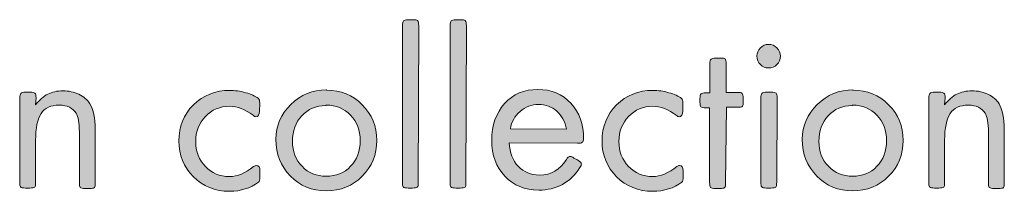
# Model space of a CAD drawing. Header units: inches. Extents: x -2076 to 2647, y -1805 to 2585.
# Tile 13 of 24: x 135 to 587, y 2506 to 2585. Entities that reach past the tile are written whole.
import ezdxf

# ---------------------------------------------------------------- set-up
doc = ezdxf.new("R2010")
doc.units = ezdxf.units.IN
doc.header["$MEASUREMENT"] = 0

# ---------------------------------------------------------------- blocks, each defined once
blk = doc.blocks.new('block 420')
at = {"true_color": 0xffffff}
h = blk.add_hatch(color=7, dxfattribs=at)
h.dxf.hatch_style = 2
edge = h.paths.add_edge_path()
edge.add_spline(control_points=[(317.68, 2510.33), (317.68, 2509.16), (317.57, 2508.42), (317.26, 2508.1), (316.94, 2507.79), (316.2, 2507.68), (315.03, 2507.68), (315.03, 2507.68), (313.02, 2507.68), (313.02, 2507.68), (311.86, 2507.68), (311.12, 2507.89), (310.8, 2508.21), (310.48, 2508.53), (310.38, 2509.27), (310.38, 2510.43), (310.38, 2510.43), (310.38, 2582.08), (310.38, 2582.08), (310.38, 2583.25), (310.59, 2583.99), (310.91, 2584.3), (311.22, 2584.62), (311.96, 2584.83), (313.13, 2584.83), (313.13, 2584.83), (315.14, 2584.83), (315.14, 2584.83), (316.3, 2584.83), (317.04, 2584.73), (317.36, 2584.41), (317.68, 2584.09), (317.89, 2583.35), (317.89, 2582.19), (317.89, 2582.19), (317.68, 2510.33), (317.68, 2510.33)], knot_values=[0, 0, 0, 0, 1, 1, 1, 2, 2, 2, 3, 3, 3, 4, 4, 4, 5, 5, 5, 6, 6, 6, 7, 7, 7, 8, 8, 8, 9, 9, 9, 10, 10, 10, 11, 11, 11, 12, 12, 12, 12], degree=3, periodic=1)
h = blk.add_hatch(color=7, dxfattribs=at)
h.dxf.hatch_style = 2
edge = h.paths.add_edge_path()
edge.add_spline(control_points=[(339.59, 2510.33), (339.59, 2509.16), (339.48, 2508.42), (339.16, 2508.1), (338.84, 2507.79), (338.1, 2507.68), (336.94, 2507.68), (336.94, 2507.68), (334.93, 2507.68), (334.93, 2507.68), (333.76, 2507.68), (333.02, 2507.89), (332.71, 2508.21), (332.39, 2508.53), (332.28, 2509.27), (332.28, 2510.43), (332.28, 2510.43), (332.28, 2582.08), (332.28, 2582.08), (332.28, 2583.25), (332.49, 2583.99), (332.81, 2584.3), (333.13, 2584.62), (333.87, 2584.83), (335.03, 2584.83), (335.03, 2584.83), (337.05, 2584.83), (337.05, 2584.83), (338.21, 2584.83), (338.95, 2584.73), (339.27, 2584.41), (339.59, 2584.09), (339.8, 2583.35), (339.8, 2582.19), (339.8, 2582.19), (339.59, 2510.33), (339.59, 2510.33)], knot_values=[0, 0, 0, 0, 1, 1, 1, 2, 2, 2, 3, 3, 3, 4, 4, 4, 5, 5, 5, 6, 6, 6, 7, 7, 7, 8, 8, 8, 9, 9, 9, 10, 10, 10, 11, 11, 11, 12, 12, 12, 12], degree=3, periodic=1)
h = blk.add_hatch(color=7, dxfattribs=at)
h.dxf.hatch_style = 2
edge = h.paths.add_edge_path()
edge.add_spline(control_points=[(482.46, 2571.92), (483.51, 2570.86), (484.04, 2569.59), (484.04, 2568.11), (484.04, 2566.63), (483.51, 2565.36), (482.46, 2564.3), (481.4, 2563.24), (480.13, 2562.71), (478.65, 2562.71), (477.16, 2562.71), (475.89, 2563.24), (474.84, 2564.3), (473.78, 2565.36), (473.25, 2566.63), (473.25, 2568.22), (473.25, 2569.59), (473.78, 2570.86), (474.84, 2571.92), (475.89, 2572.98), (477.16, 2573.51), (478.65, 2573.51), (480.13, 2573.51), (481.4, 2572.98), (482.46, 2571.92)], knot_values=[0, 0, 0, 0, 1, 1, 1, 2, 2, 2, 3, 3, 3, 4, 4, 4, 5, 5, 5, 6, 6, 6, 7, 7, 7, 8, 8, 8, 8], degree=3, periodic=1)
edge = h.paths.add_edge_path()
edge.add_spline(control_points=[(482.35, 2510.33), (482.35, 2509.16), (482.24, 2508.42), (481.93, 2508.1), (481.61, 2507.79), (480.87, 2507.68), (479.7, 2507.68), (479.7, 2507.68), (477.69, 2507.68), (477.69, 2507.68), (476.53, 2507.68), (475.79, 2507.89), (475.47, 2508.21), (475.15, 2508.53), (475.05, 2509.27), (475.05, 2510.43), (475.05, 2510.43), (475.05, 2548.85), (475.05, 2548.85), (475.05, 2550.01), (475.26, 2550.75), (475.58, 2551.07), (475.89, 2551.39), (476.63, 2551.6), (477.8, 2551.6), (477.8, 2551.6), (479.81, 2551.6), (479.81, 2551.6), (480.97, 2551.6), (481.71, 2551.5), (482.03, 2551.18), (482.35, 2550.86), (482.56, 2550.12), (482.56, 2548.96), (482.56, 2548.96), (482.35, 2510.33), (482.35, 2510.33)], knot_values=[0, 0, 0, 0, 1, 1, 1, 2, 2, 2, 3, 3, 3, 4, 4, 4, 5, 5, 5, 6, 6, 6, 7, 7, 7, 8, 8, 8, 9, 9, 9, 10, 10, 10, 11, 11, 11, 12, 12, 12, 12], degree=3, periodic=1)
h = blk.add_hatch(color=7, dxfattribs=at)
h.dxf.hatch_style = 2
edge = h.paths.add_edge_path()
edge.add_spline(control_points=[(458.86, 2510.11), (458.86, 2508.95), (458.75, 2508.21), (458.43, 2507.89), (458.12, 2507.57), (457.37, 2507.47), (456.21, 2507.47), (456.21, 2507.47), (454.2, 2507.47), (454.2, 2507.47), (453.04, 2507.47), (452.29, 2507.68), (451.98, 2508), (451.66, 2508.32), (451.55, 2509.06), (451.55, 2510.22), (451.55, 2510.22), (451.55, 2544.4), (451.55, 2544.4), (451.55, 2544.4), (449.75, 2544.4), (449.75, 2544.4), (448.59, 2544.4), (447.85, 2544.62), (447.53, 2544.93), (447.21, 2545.25), (447.11, 2545.99), (447.11, 2547.16), (447.11, 2547.16), (447.11, 2548.64), (447.11, 2548.64), (447.11, 2549.8), (447.32, 2550.54), (447.64, 2550.86), (447.96, 2551.18), (448.7, 2551.39), (449.86, 2551.39), (449.86, 2551.39), (451.66, 2551.39), (451.66, 2551.39), (451.66, 2551.39), (451.66, 2564.51), (451.66, 2564.51), (451.66, 2565.68), (451.87, 2566.42), (452.19, 2566.74), (452.51, 2567.05), (453.25, 2567.27), (454.41, 2567.27), (454.41, 2567.27), (456.42, 2567.27), (456.42, 2567.27), (457.59, 2567.27), (458.33, 2567.16), (458.64, 2566.84), (458.96, 2566.52), (459.17, 2565.78), (459.17, 2564.62), (459.17, 2564.62), (459.17, 2551.5), (459.17, 2551.5), (459.17, 2551.5), (464.25, 2551.5), (464.25, 2551.5), (465.42, 2551.5), (466.16, 2551.39), (466.48, 2551.07), (466.79, 2550.75), (467.01, 2550.01), (467.01, 2548.85), (467.01, 2548.85), (467.01, 2547.37), (467.01, 2547.37), (467.01, 2546.2), (466.9, 2545.46), (466.58, 2545.15), (466.26, 2544.83), (465.52, 2544.72), (464.36, 2544.72), (464.36, 2544.72), (459.28, 2544.72), (459.28, 2544.72), (459.28, 2544.72), (458.86, 2510.11), (458.86, 2510.11)], knot_values=[0, 0, 0, 0, 1, 1, 1, 2, 2, 2, 3, 3, 3, 4, 4, 4, 5, 5, 5, 6, 6, 6, 7, 7, 7, 8, 8, 8, 9, 9, 9, 10, 10, 10, 11, 11, 11, 12, 12, 12, 13, 13, 13, 14, 14, 14, 15, 15, 15, 16, 16, 16, 17, 17, 17, 18, 18, 18, 19, 19, 19, 20, 20, 20, 21, 21, 21, 22, 22, 22, 23, 23, 23, 24, 24, 24, 25, 25, 25, 26, 26, 26, 27, 27, 27, 28, 28, 28, 28], degree=3, periodic=1)
h = blk.add_hatch(color=7, dxfattribs=at)
h.dxf.hatch_style = 2
edge = h.paths.add_edge_path()
edge.add_spline(control_points=[(141.78, 2545.78), (143.69, 2548.11), (145.6, 2549.8), (147.5, 2550.75), (149.41, 2551.71), (151.73, 2552.24), (154.49, 2552.24), (157.13, 2552.24), (159.57, 2551.71), (161.79, 2550.65), (164.01, 2549.59), (165.7, 2548.11), (166.87, 2546.31), (168.46, 2543.66), (169.3, 2539.75), (169.3, 2534.56), (169.3, 2534.56), (169.3, 2510.11), (169.3, 2510.11), (169.3, 2508.95), (169.2, 2508.21), (168.88, 2507.89), (168.56, 2507.57), (167.82, 2507.47), (166.66, 2507.47), (166.66, 2507.47), (164.65, 2507.47), (164.65, 2507.47), (163.48, 2507.47), (162.74, 2507.68), (162.42, 2508), (162.11, 2508.32), (162, 2509.06), (162, 2510.22), (162, 2510.22), (162, 2533.4), (162, 2533.4), (162, 2537.53), (161.47, 2540.38), (160.52, 2541.97), (159.04, 2544.4), (156.39, 2545.67), (152.69, 2545.67), (148.88, 2545.67), (146.12, 2544.4), (144.43, 2541.86), (142.74, 2539.32), (141.89, 2535.2), (141.89, 2529.48), (141.89, 2529.48), (141.89, 2510.33), (141.89, 2510.33), (141.89, 2509.16), (141.78, 2508.42), (141.47, 2508.1), (141.15, 2507.79), (140.41, 2507.68), (139.24, 2507.68), (139.24, 2507.68), (137.23, 2507.68), (137.23, 2507.68), (136.07, 2507.68), (135.33, 2507.89), (135.01, 2508.21), (134.69, 2508.53), (134.59, 2509.27), (134.59, 2510.43), (134.59, 2510.43), (134.59, 2548.85), (134.59, 2548.85), (134.59, 2550.01), (134.8, 2550.75), (135.12, 2551.07), (135.43, 2551.39), (136.18, 2551.6), (137.34, 2551.6), (137.34, 2551.6), (139.35, 2551.6), (139.35, 2551.6), (140.52, 2551.6), (141.26, 2551.5), (141.57, 2551.18), (141.89, 2550.86), (142.1, 2550.12), (142.1, 2548.96), (142.1, 2548.96), (141.78, 2545.78), (141.78, 2545.78)], knot_values=[0, 0, 0, 0, 1, 1, 1, 2, 2, 2, 3, 3, 3, 4, 4, 4, 5, 5, 5, 6, 6, 6, 7, 7, 7, 8, 8, 8, 9, 9, 9, 10, 10, 10, 11, 11, 11, 12, 12, 12, 13, 13, 13, 14, 14, 14, 15, 15, 15, 16, 16, 16, 17, 17, 17, 18, 18, 18, 19, 19, 19, 20, 20, 20, 21, 21, 21, 22, 22, 22, 23, 23, 23, 24, 24, 24, 25, 25, 25, 26, 26, 26, 27, 27, 27, 28, 28, 28, 29, 29, 29, 29], degree=3, periodic=1)
h = blk.add_hatch(color=7, dxfattribs=at)
h.dxf.hatch_style = 2
edge = h.paths.add_edge_path()
edge.add_spline(control_points=[(244.76, 2542.92), (244.76, 2541.23), (244.23, 2540.38), (243.07, 2540.38), (242.75, 2540.38), (242.33, 2540.59), (241.8, 2541.02), (238.2, 2543.77), (234.6, 2545.15), (231, 2545.15), (226.56, 2545.15), (222.85, 2543.56), (219.89, 2540.49), (216.93, 2537.42), (215.44, 2533.61), (215.44, 2529.06), (215.44, 2524.4), (216.93, 2520.59), (219.89, 2517.52), (222.85, 2514.45), (226.56, 2512.97), (230.9, 2512.97), (234.6, 2512.97), (238.3, 2514.45), (242.01, 2517.52), (242.54, 2517.84), (242.96, 2518.05), (243.28, 2518.05), (244.44, 2518.05), (244.97, 2517.21), (244.97, 2515.62), (244.97, 2515.62), (244.97, 2512.65), (244.97, 2512.65), (244.97, 2511.49), (244.76, 2510.75), (244.34, 2510.43), (240.63, 2507.57), (236.19, 2506.2), (231, 2506.2), (224.33, 2506.2), (218.83, 2508.42), (214.39, 2512.87), (209.94, 2517.31), (207.72, 2522.81), (207.72, 2529.27), (207.72, 2535.83), (209.94, 2541.34), (214.39, 2545.78), (218.83, 2550.23), (224.44, 2552.45), (231.11, 2552.45), (233.44, 2552.45), (235.87, 2552.13), (238.41, 2551.39), (240.95, 2550.65), (242.86, 2549.8), (244.23, 2548.74), (244.65, 2548.43), (244.87, 2547.69), (244.87, 2546.52), (244.87, 2546.52), (244.76, 2542.92), (244.76, 2542.92)], knot_values=[0, 0, 0, 0, 1, 1, 1, 2, 2, 2, 3, 3, 3, 4, 4, 4, 5, 5, 5, 6, 6, 6, 7, 7, 7, 8, 8, 8, 9, 9, 9, 10, 10, 10, 11, 11, 11, 12, 12, 12, 13, 13, 13, 14, 14, 14, 15, 15, 15, 16, 16, 16, 17, 17, 17, 18, 18, 18, 19, 19, 19, 20, 20, 20, 21, 21, 21, 21], degree=3, periodic=1)
h = blk.add_hatch(color=7, dxfattribs=at)
h.dxf.hatch_style = 2
edge = h.paths.add_edge_path()
edge.add_spline(control_points=[(275.56, 2552.55), (282.01, 2552.55), (287.52, 2550.33), (291.96, 2545.89), (296.41, 2541.44), (298.63, 2535.94), (298.63, 2529.48), (298.63, 2523.03), (296.41, 2517.52), (291.96, 2513.08), (287.52, 2508.63), (282.01, 2506.41), (275.35, 2506.41), (268.89, 2506.41), (263.39, 2508.63), (258.94, 2513.18), (254.5, 2517.73), (252.28, 2523.34), (252.28, 2530.01), (252.28, 2536.26), (254.6, 2541.55), (259.15, 2545.99), (263.71, 2550.44), (269.21, 2552.66), (275.66, 2552.66), (275.66, 2552.66), (275.56, 2552.55), (275.56, 2552.55)], knot_values=[0, 0, 0, 0, 1, 1, 1, 2, 2, 2, 3, 3, 3, 4, 4, 4, 5, 5, 5, 6, 6, 6, 7, 7, 7, 8, 8, 8, 9, 9, 9, 9], degree=3, periodic=1)
edge = h.paths.add_edge_path()
edge.add_spline(control_points=[(275.24, 2545.46), (270.69, 2545.46), (266.99, 2543.88), (264.13, 2540.81), (261.27, 2537.74), (259.89, 2533.82), (259.89, 2529.06), (259.89, 2524.51), (261.38, 2520.7), (264.34, 2517.63), (267.3, 2514.56), (271.01, 2513.08), (275.35, 2513.08), (279.9, 2513.08), (283.6, 2514.56), (286.57, 2517.63), (289.53, 2520.7), (291.01, 2524.61), (291.01, 2529.38), (291.01, 2534.14), (289.53, 2538.05), (286.57, 2541.12), (283.6, 2544.19), (279.9, 2545.67), (275.35, 2545.67), (275.35, 2545.67), (275.24, 2545.46), (275.24, 2545.46)], knot_values=[0, 0, 0, 0, 1, 1, 1, 2, 2, 2, 3, 3, 3, 4, 4, 4, 5, 5, 5, 6, 6, 6, 7, 7, 7, 8, 8, 8, 9, 9, 9, 9], degree=3, periodic=1)
h = blk.add_hatch(color=7, dxfattribs=at)
h.dxf.hatch_style = 2
edge = h.paths.add_edge_path()
edge.add_spline(control_points=[(359.48, 2528.42), (359.69, 2523.87), (361.07, 2520.27), (363.61, 2517.63), (366.15, 2514.98), (369.43, 2513.61), (373.34, 2513.61), (378.74, 2513.61), (382.87, 2516.04), (385.73, 2520.8), (386.26, 2521.76), (386.89, 2522.18), (387.63, 2522.18), (387.95, 2522.18), (388.48, 2521.97), (389.22, 2521.44), (389.22, 2521.44), (390.81, 2520.59), (390.81, 2520.59), (391.97, 2519.85), (392.61, 2519.22), (392.61, 2518.58), (392.61, 2518.26), (392.4, 2517.73), (391.97, 2517.1), (387.53, 2510.22), (381.18, 2506.73), (373.03, 2506.73), (366.68, 2506.73), (361.49, 2508.84), (357.47, 2513.08), (353.45, 2517.31), (351.44, 2522.81), (351.44, 2529.59), (351.44, 2536.47), (353.45, 2542.08), (357.36, 2546.42), (361.28, 2550.75), (366.36, 2552.87), (372.6, 2552.87), (378.85, 2552.87), (383.93, 2550.75), (387.84, 2546.52), (391.76, 2542.29), (393.67, 2536.89), (393.67, 2530.22), (393.67, 2529.48), (393.45, 2528.95), (393.03, 2528.64), (392.61, 2528.32), (391.87, 2528.21), (390.81, 2528.21), (390.81, 2528.21), (359.48, 2528.42), (359.48, 2528.42)], knot_values=[0, 0, 0, 0, 1, 1, 1, 2, 2, 2, 3, 3, 3, 4, 4, 4, 5, 5, 5, 6, 6, 6, 7, 7, 7, 8, 8, 8, 9, 9, 9, 10, 10, 10, 11, 11, 11, 12, 12, 12, 13, 13, 13, 14, 14, 14, 15, 15, 15, 16, 16, 16, 17, 17, 17, 18, 18, 18, 18], degree=3, periodic=1)
edge = h.paths.add_edge_path()
edge.add_spline(control_points=[(385.83, 2534.67), (385.09, 2538.16), (383.61, 2540.91), (381.28, 2542.92), (378.95, 2544.93), (376.2, 2545.99), (372.92, 2545.99), (369.75, 2545.99), (366.89, 2544.93), (364.45, 2542.82), (362.02, 2540.7), (360.54, 2538.05), (360.01, 2534.77), (360.01, 2534.77), (385.83, 2534.67), (385.83, 2534.67)], knot_values=[0, 0, 0, 0, 1, 1, 1, 2, 2, 2, 3, 3, 3, 4, 4, 4, 5, 5, 5, 5], degree=3, periodic=1)
h = blk.add_hatch(color=7, dxfattribs=at)
h.dxf.hatch_style = 2
edge = h.paths.add_edge_path()
edge.add_spline(control_points=[(439.17, 2542.92), (439.17, 2541.23), (438.64, 2540.38), (437.48, 2540.38), (437.16, 2540.38), (436.74, 2540.59), (436.21, 2541.02), (432.61, 2543.77), (429.01, 2545.15), (425.41, 2545.15), (420.97, 2545.15), (417.26, 2543.56), (414.3, 2540.49), (411.34, 2537.42), (409.86, 2533.61), (409.86, 2529.06), (409.86, 2524.4), (411.34, 2520.59), (414.3, 2517.52), (417.26, 2514.45), (420.97, 2512.97), (425.31, 2512.97), (429.01, 2512.97), (432.72, 2514.45), (436.42, 2517.52), (436.95, 2517.84), (437.37, 2518.05), (437.69, 2518.05), (438.85, 2518.05), (439.38, 2517.21), (439.38, 2515.62), (439.38, 2515.62), (439.38, 2512.65), (439.38, 2512.65), (439.38, 2511.49), (439.17, 2510.75), (438.75, 2510.43), (435.04, 2507.57), (430.6, 2506.2), (425.41, 2506.2), (418.75, 2506.2), (413.24, 2508.42), (408.8, 2512.87), (404.35, 2517.31), (402.13, 2522.81), (402.13, 2529.27), (402.13, 2535.83), (404.35, 2541.34), (408.8, 2545.78), (413.24, 2550.23), (418.85, 2552.45), (425.52, 2552.45), (427.85, 2552.45), (430.28, 2552.13), (432.82, 2551.39), (435.36, 2550.65), (437.27, 2549.8), (438.64, 2548.74), (439.07, 2548.43), (439.28, 2547.69), (439.28, 2546.52), (439.28, 2546.52), (439.17, 2542.92), (439.17, 2542.92)], knot_values=[0, 0, 0, 0, 1, 1, 1, 2, 2, 2, 3, 3, 3, 4, 4, 4, 5, 5, 5, 6, 6, 6, 7, 7, 7, 8, 8, 8, 9, 9, 9, 10, 10, 10, 11, 11, 11, 12, 12, 12, 13, 13, 13, 14, 14, 14, 15, 15, 15, 16, 16, 16, 17, 17, 17, 18, 18, 18, 19, 19, 19, 20, 20, 20, 21, 21, 21, 21], degree=3, periodic=1)
h = blk.add_hatch(color=7, dxfattribs=at)
h.dxf.hatch_style = 2
edge = h.paths.add_edge_path()
edge.add_spline(control_points=[(517.38, 2552.55), (523.84, 2552.55), (529.34, 2550.33), (533.78, 2545.89), (538.23, 2541.44), (540.45, 2535.94), (540.45, 2529.48), (540.45, 2523.03), (538.23, 2517.52), (533.78, 2513.08), (529.34, 2508.63), (523.84, 2506.41), (517.17, 2506.41), (510.71, 2506.41), (505.21, 2508.63), (500.76, 2513.18), (496.32, 2517.73), (494.1, 2523.34), (494.1, 2530.01), (494.1, 2536.26), (496.43, 2541.55), (500.98, 2545.99), (505.53, 2550.44), (511.03, 2552.66), (517.49, 2552.66), (517.49, 2552.66), (517.38, 2552.55), (517.38, 2552.55)], knot_values=[0, 0, 0, 0, 1, 1, 1, 2, 2, 2, 3, 3, 3, 4, 4, 4, 5, 5, 5, 6, 6, 6, 7, 7, 7, 8, 8, 8, 9, 9, 9, 9], degree=3, periodic=1)
edge = h.paths.add_edge_path()
edge.add_spline(control_points=[(517.06, 2545.46), (512.51, 2545.46), (508.81, 2543.88), (505.95, 2540.81), (503.09, 2537.74), (501.72, 2533.82), (501.72, 2529.06), (501.72, 2524.51), (503.2, 2520.7), (506.16, 2517.63), (509.13, 2514.56), (512.83, 2513.08), (517.17, 2513.08), (521.72, 2513.08), (525.42, 2514.56), (528.39, 2517.63), (531.35, 2520.7), (532.83, 2524.61), (532.83, 2529.38), (532.83, 2534.14), (531.35, 2538.05), (528.39, 2541.12), (525.42, 2544.19), (521.72, 2545.67), (517.17, 2545.67), (517.17, 2545.67), (517.06, 2545.46), (517.06, 2545.46)], knot_values=[0, 0, 0, 0, 1, 1, 1, 2, 2, 2, 3, 3, 3, 4, 4, 4, 5, 5, 5, 6, 6, 6, 7, 7, 7, 8, 8, 8, 9, 9, 9, 9], degree=3, periodic=1)
h = blk.add_hatch(color=7, dxfattribs=at)
h.dxf.hatch_style = 2
edge = h.paths.add_edge_path()
edge.add_spline(control_points=[(559.4, 2545.78), (561.3, 2548.11), (563.21, 2549.8), (565.11, 2550.75), (567.02, 2551.71), (569.34, 2552.24), (572.1, 2552.24), (574.74, 2552.24), (577.18, 2551.71), (579.4, 2550.65), (581.62, 2549.59), (583.31, 2548.11), (584.48, 2546.31), (586.07, 2543.66), (586.91, 2539.75), (586.91, 2534.56), (586.91, 2534.56), (586.91, 2510.11), (586.91, 2510.11), (586.91, 2508.95), (586.81, 2508.21), (586.49, 2507.89), (586.17, 2507.57), (585.43, 2507.47), (584.27, 2507.47), (584.27, 2507.47), (582.26, 2507.47), (582.26, 2507.47), (581.09, 2507.47), (580.35, 2507.68), (580.03, 2508), (579.72, 2508.32), (579.61, 2509.06), (579.61, 2510.22), (579.61, 2510.22), (579.61, 2533.4), (579.61, 2533.4), (579.61, 2537.53), (579.08, 2540.38), (578.13, 2541.97), (576.65, 2544.4), (574, 2545.67), (570.3, 2545.67), (566.49, 2545.67), (563.73, 2544.4), (562.04, 2541.86), (560.35, 2539.32), (559.5, 2535.2), (559.5, 2529.48), (559.5, 2529.48), (559.5, 2510.33), (559.5, 2510.33), (559.5, 2509.16), (559.4, 2508.42), (559.08, 2508.1), (558.76, 2507.79), (558.02, 2507.68), (556.86, 2507.68), (556.86, 2507.68), (554.84, 2507.68), (554.84, 2507.68), (553.68, 2507.68), (552.94, 2507.89), (552.62, 2508.21), (552.3, 2508.53), (552.2, 2509.27), (552.2, 2510.43), (552.2, 2510.43), (552.2, 2548.85), (552.2, 2548.85), (552.2, 2550.01), (552.41, 2550.75), (552.73, 2551.07), (553.05, 2551.39), (553.79, 2551.6), (554.95, 2551.6), (554.95, 2551.6), (556.96, 2551.6), (556.96, 2551.6), (558.13, 2551.6), (558.87, 2551.5), (559.18, 2551.18), (559.5, 2550.86), (559.71, 2550.12), (559.71, 2548.96), (559.71, 2548.96), (559.4, 2545.78), (559.4, 2545.78)], knot_values=[0, 0, 0, 0, 1, 1, 1, 2, 2, 2, 3, 3, 3, 4, 4, 4, 5, 5, 5, 6, 6, 6, 7, 7, 7, 8, 8, 8, 9, 9, 9, 10, 10, 10, 11, 11, 11, 12, 12, 12, 13, 13, 13, 14, 14, 14, 15, 15, 15, 16, 16, 16, 17, 17, 17, 18, 18, 18, 19, 19, 19, 20, 20, 20, 21, 21, 21, 22, 22, 22, 23, 23, 23, 24, 24, 24, 25, 25, 25, 26, 26, 26, 27, 27, 27, 28, 28, 28, 29, 29, 29, 29], degree=3, periodic=1)
at = {"lineweight": 0}
for points, knots in [([(317.68, 2510.33), (317.68, 2509.16), (317.57, 2508.42), (317.26, 2508.1), (316.94, 2507.79), (316.2, 2507.68), (315.03, 2507.68), (315.03, 2507.68), (313.02, 2507.68), (313.02, 2507.68), (311.86, 2507.68), (311.12, 2507.89), (310.8, 2508.21), (310.48, 2508.53), (310.38, 2509.27), (310.38, 2510.43), (310.38, 2510.43), (310.38, 2582.08), (310.38, 2582.08), (310.38, 2583.25), (310.59, 2583.99), (310.91, 2584.3), (311.22, 2584.62), (311.96, 2584.83), (313.13, 2584.83), (313.13, 2584.83), (315.14, 2584.83), (315.14, 2584.83), (316.3, 2584.83), (317.04, 2584.73), (317.36, 2584.41), (317.68, 2584.09), (317.89, 2583.35), (317.89, 2582.19), (317.89, 2582.19), (317.68, 2510.33), (317.68, 2510.33)], [0, 0, 0, 0, 1, 1, 1, 2, 2, 2, 3, 3, 3, 4, 4, 4, 5, 5, 5, 6, 6, 6, 7, 7, 7, 8, 8, 8, 9, 9, 9, 10, 10, 10, 11, 11, 11, 12, 12, 12, 12]), ([(339.59, 2510.33), (339.59, 2509.16), (339.48, 2508.42), (339.16, 2508.1), (338.84, 2507.79), (338.1, 2507.68), (336.94, 2507.68), (336.94, 2507.68), (334.93, 2507.68), (334.93, 2507.68), (333.76, 2507.68), (333.02, 2507.89), (332.71, 2508.21), (332.39, 2508.53), (332.28, 2509.27), (332.28, 2510.43), (332.28, 2510.43), (332.28, 2582.08), (332.28, 2582.08), (332.28, 2583.25), (332.49, 2583.99), (332.81, 2584.3), (333.13, 2584.62), (333.87, 2584.83), (335.03, 2584.83), (335.03, 2584.83), (337.05, 2584.83), (337.05, 2584.83), (338.21, 2584.83), (338.95, 2584.73), (339.27, 2584.41), (339.59, 2584.09), (339.8, 2583.35), (339.8, 2582.19), (339.8, 2582.19), (339.59, 2510.33), (339.59, 2510.33)], [0, 0, 0, 0, 1, 1, 1, 2, 2, 2, 3, 3, 3, 4, 4, 4, 5, 5, 5, 6, 6, 6, 7, 7, 7, 8, 8, 8, 9, 9, 9, 10, 10, 10, 11, 11, 11, 12, 12, 12, 12]), ([(482.46, 2571.92), (483.51, 2570.86), (484.04, 2569.59), (484.04, 2568.11), (484.04, 2566.63), (483.51, 2565.36), (482.46, 2564.3), (481.4, 2563.24), (480.13, 2562.71), (478.65, 2562.71), (477.16, 2562.71), (475.89, 2563.24), (474.84, 2564.3), (473.78, 2565.36), (473.25, 2566.63), (473.25, 2568.22), (473.25, 2569.59), (473.78, 2570.86), (474.84, 2571.92), (475.89, 2572.98), (477.16, 2573.51), (478.65, 2573.51), (480.13, 2573.51), (481.4, 2572.98), (482.46, 2571.92)], [0, 0, 0, 0, 1, 1, 1, 2, 2, 2, 3, 3, 3, 4, 4, 4, 5, 5, 5, 6, 6, 6, 7, 7, 7, 8, 8, 8, 8]), ([(458.86, 2510.11), (458.86, 2508.95), (458.75, 2508.21), (458.43, 2507.89), (458.12, 2507.57), (457.37, 2507.47), (456.21, 2507.47), (456.21, 2507.47), (454.2, 2507.47), (454.2, 2507.47), (453.04, 2507.47), (452.29, 2507.68), (451.98, 2508), (451.66, 2508.32), (451.55, 2509.06), (451.55, 2510.22), (451.55, 2510.22), (451.55, 2544.4), (451.55, 2544.4), (451.55, 2544.4), (449.75, 2544.4), (449.75, 2544.4), (448.59, 2544.4), (447.85, 2544.62), (447.53, 2544.93), (447.21, 2545.25), (447.11, 2545.99), (447.11, 2547.16), (447.11, 2547.16), (447.11, 2548.64), (447.11, 2548.64), (447.11, 2549.8), (447.32, 2550.54), (447.64, 2550.86), (447.96, 2551.18), (448.7, 2551.39), (449.86, 2551.39), (449.86, 2551.39), (451.66, 2551.39), (451.66, 2551.39), (451.66, 2551.39), (451.66, 2564.51), (451.66, 2564.51), (451.66, 2565.68), (451.87, 2566.42), (452.19, 2566.74), (452.51, 2567.05), (453.25, 2567.27), (454.41, 2567.27), (454.41, 2567.27), (456.42, 2567.27), (456.42, 2567.27), (457.59, 2567.27), (458.33, 2567.16), (458.64, 2566.84), (458.96, 2566.52), (459.17, 2565.78), (459.17, 2564.62), (459.17, 2564.62), (459.17, 2551.5), (459.17, 2551.5), (459.17, 2551.5), (464.25, 2551.5), (464.25, 2551.5), (465.42, 2551.5), (466.16, 2551.39), (466.48, 2551.07), (466.79, 2550.75), (467.01, 2550.01), (467.01, 2548.85), (467.01, 2548.85), (467.01, 2547.37), (467.01, 2547.37), (467.01, 2546.2), (466.9, 2545.46), (466.58, 2545.15), (466.26, 2544.83), (465.52, 2544.72), (464.36, 2544.72), (464.36, 2544.72), (459.28, 2544.72), (459.28, 2544.72), (459.28, 2544.72), (458.86, 2510.11), (458.86, 2510.11)], [0, 0, 0, 0, 1, 1, 1, 2, 2, 2, 3, 3, 3, 4, 4, 4, 5, 5, 5, 6, 6, 6, 7, 7, 7, 8, 8, 8, 9, 9, 9, 10, 10, 10, 11, 11, 11, 12, 12, 12, 13, 13, 13, 14, 14, 14, 15, 15, 15, 16, 16, 16, 17, 17, 17, 18, 18, 18, 19, 19, 19, 20, 20, 20, 21, 21, 21, 22, 22, 22, 23, 23, 23, 24, 24, 24, 25, 25, 25, 26, 26, 26, 27, 27, 27, 28, 28, 28, 28]), ([(141.78, 2545.78), (143.69, 2548.11), (145.6, 2549.8), (147.5, 2550.75), (149.41, 2551.71), (151.73, 2552.24), (154.49, 2552.24), (157.13, 2552.24), (159.57, 2551.71), (161.79, 2550.65), (164.01, 2549.59), (165.7, 2548.11), (166.87, 2546.31), (168.46, 2543.66), (169.3, 2539.75), (169.3, 2534.56), (169.3, 2534.56), (169.3, 2510.11), (169.3, 2510.11), (169.3, 2508.95), (169.2, 2508.21), (168.88, 2507.89), (168.56, 2507.57), (167.82, 2507.47), (166.66, 2507.47), (166.66, 2507.47), (164.65, 2507.47), (164.65, 2507.47), (163.48, 2507.47), (162.74, 2507.68), (162.42, 2508), (162.11, 2508.32), (162, 2509.06), (162, 2510.22), (162, 2510.22), (162, 2533.4), (162, 2533.4), (162, 2537.53), (161.47, 2540.38), (160.52, 2541.97), (159.04, 2544.4), (156.39, 2545.67), (152.69, 2545.67), (148.88, 2545.67), (146.12, 2544.4), (144.43, 2541.86), (142.74, 2539.32), (141.89, 2535.2), (141.89, 2529.48), (141.89, 2529.48), (141.89, 2510.33), (141.89, 2510.33), (141.89, 2509.16), (141.78, 2508.42), (141.47, 2508.1), (141.15, 2507.79), (140.41, 2507.68), (139.24, 2507.68), (139.24, 2507.68), (137.23, 2507.68), (137.23, 2507.68), (136.07, 2507.68), (135.33, 2507.89), (135.01, 2508.21), (134.69, 2508.53), (134.59, 2509.27), (134.59, 2510.43), (134.59, 2510.43), (134.59, 2548.85), (134.59, 2548.85), (134.59, 2550.01), (134.8, 2550.75), (135.12, 2551.07), (135.43, 2551.39), (136.18, 2551.6), (137.34, 2551.6), (137.34, 2551.6), (139.35, 2551.6), (139.35, 2551.6), (140.52, 2551.6), (141.26, 2551.5), (141.57, 2551.18), (141.89, 2550.86), (142.1, 2550.12), (142.1, 2548.96), (142.1, 2548.96), (141.78, 2545.78), (141.78, 2545.78)], [0, 0, 0, 0, 1, 1, 1, 2, 2, 2, 3, 3, 3, 4, 4, 4, 5, 5, 5, 6, 6, 6, 7, 7, 7, 8, 8, 8, 9, 9, 9, 10, 10, 10, 11, 11, 11, 12, 12, 12, 13, 13, 13, 14, 14, 14, 15, 15, 15, 16, 16, 16, 17, 17, 17, 18, 18, 18, 19, 19, 19, 20, 20, 20, 21, 21, 21, 22, 22, 22, 23, 23, 23, 24, 24, 24, 25, 25, 25, 26, 26, 26, 27, 27, 27, 28, 28, 28, 29, 29, 29, 29]), ([(244.76, 2542.92), (244.76, 2541.23), (244.23, 2540.38), (243.07, 2540.38), (242.75, 2540.38), (242.33, 2540.59), (241.8, 2541.02), (238.2, 2543.77), (234.6, 2545.15), (231, 2545.15), (226.56, 2545.15), (222.85, 2543.56), (219.89, 2540.49), (216.93, 2537.42), (215.44, 2533.61), (215.44, 2529.06), (215.44, 2524.4), (216.93, 2520.59), (219.89, 2517.52), (222.85, 2514.45), (226.56, 2512.97), (230.9, 2512.97), (234.6, 2512.97), (238.3, 2514.45), (242.01, 2517.52), (242.54, 2517.84), (242.96, 2518.05), (243.28, 2518.05), (244.44, 2518.05), (244.97, 2517.21), (244.97, 2515.62), (244.97, 2515.62), (244.97, 2512.65), (244.97, 2512.65), (244.97, 2511.49), (244.76, 2510.75), (244.34, 2510.43), (240.63, 2507.57), (236.19, 2506.2), (231, 2506.2), (224.33, 2506.2), (218.83, 2508.42), (214.39, 2512.87), (209.94, 2517.31), (207.72, 2522.81), (207.72, 2529.27), (207.72, 2535.83), (209.94, 2541.34), (214.39, 2545.78), (218.83, 2550.23), (224.44, 2552.45), (231.11, 2552.45), (233.44, 2552.45), (235.87, 2552.13), (238.41, 2551.39), (240.95, 2550.65), (242.86, 2549.8), (244.23, 2548.74), (244.65, 2548.43), (244.87, 2547.69), (244.87, 2546.52), (244.87, 2546.52), (244.76, 2542.92), (244.76, 2542.92)], [0, 0, 0, 0, 1, 1, 1, 2, 2, 2, 3, 3, 3, 4, 4, 4, 5, 5, 5, 6, 6, 6, 7, 7, 7, 8, 8, 8, 9, 9, 9, 10, 10, 10, 11, 11, 11, 12, 12, 12, 13, 13, 13, 14, 14, 14, 15, 15, 15, 16, 16, 16, 17, 17, 17, 18, 18, 18, 19, 19, 19, 20, 20, 20, 21, 21, 21, 21]), ([(275.56, 2552.55), (282.01, 2552.55), (287.52, 2550.33), (291.96, 2545.89), (296.41, 2541.44), (298.63, 2535.94), (298.63, 2529.48), (298.63, 2523.03), (296.41, 2517.52), (291.96, 2513.08), (287.52, 2508.63), (282.01, 2506.41), (275.35, 2506.41), (268.89, 2506.41), (263.39, 2508.63), (258.94, 2513.18), (254.5, 2517.73), (252.28, 2523.34), (252.28, 2530.01), (252.28, 2536.26), (254.6, 2541.55), (259.15, 2545.99), (263.71, 2550.44), (269.21, 2552.66), (275.66, 2552.66), (275.66, 2552.66), (275.56, 2552.55), (275.56, 2552.55)], [0, 0, 0, 0, 1, 1, 1, 2, 2, 2, 3, 3, 3, 4, 4, 4, 5, 5, 5, 6, 6, 6, 7, 7, 7, 8, 8, 8, 9, 9, 9, 9]), ([(359.48, 2528.42), (359.69, 2523.87), (361.07, 2520.27), (363.61, 2517.63), (366.15, 2514.98), (369.43, 2513.61), (373.34, 2513.61), (378.74, 2513.61), (382.87, 2516.04), (385.73, 2520.8), (386.26, 2521.76), (386.89, 2522.18), (387.63, 2522.18), (387.95, 2522.18), (388.48, 2521.97), (389.22, 2521.44), (389.22, 2521.44), (390.81, 2520.59), (390.81, 2520.59), (391.97, 2519.85), (392.61, 2519.22), (392.61, 2518.58), (392.61, 2518.26), (392.4, 2517.73), (391.97, 2517.1), (387.53, 2510.22), (381.18, 2506.73), (373.03, 2506.73), (366.68, 2506.73), (361.49, 2508.84), (357.47, 2513.08), (353.45, 2517.31), (351.44, 2522.81), (351.44, 2529.59), (351.44, 2536.47), (353.45, 2542.08), (357.36, 2546.42), (361.28, 2550.75), (366.36, 2552.87), (372.6, 2552.87), (378.85, 2552.87), (383.93, 2550.75), (387.84, 2546.52), (391.76, 2542.29), (393.67, 2536.89), (393.67, 2530.22), (393.67, 2529.48), (393.45, 2528.95), (393.03, 2528.64), (392.61, 2528.32), (391.87, 2528.21), (390.81, 2528.21), (390.81, 2528.21), (359.48, 2528.42), (359.48, 2528.42)], [0, 0, 0, 0, 1, 1, 1, 2, 2, 2, 3, 3, 3, 4, 4, 4, 5, 5, 5, 6, 6, 6, 7, 7, 7, 8, 8, 8, 9, 9, 9, 10, 10, 10, 11, 11, 11, 12, 12, 12, 13, 13, 13, 14, 14, 14, 15, 15, 15, 16, 16, 16, 17, 17, 17, 18, 18, 18, 18]), ([(439.17, 2542.92), (439.17, 2541.23), (438.64, 2540.38), (437.48, 2540.38), (437.16, 2540.38), (436.74, 2540.59), (436.21, 2541.02), (432.61, 2543.77), (429.01, 2545.15), (425.41, 2545.15), (420.97, 2545.15), (417.26, 2543.56), (414.3, 2540.49), (411.34, 2537.42), (409.86, 2533.61), (409.86, 2529.06), (409.86, 2524.4), (411.34, 2520.59), (414.3, 2517.52), (417.26, 2514.45), (420.97, 2512.97), (425.31, 2512.97), (429.01, 2512.97), (432.72, 2514.45), (436.42, 2517.52), (436.95, 2517.84), (437.37, 2518.05), (437.69, 2518.05), (438.85, 2518.05), (439.38, 2517.21), (439.38, 2515.62), (439.38, 2515.62), (439.38, 2512.65), (439.38, 2512.65), (439.38, 2511.49), (439.17, 2510.75), (438.75, 2510.43), (435.04, 2507.57), (430.6, 2506.2), (425.41, 2506.2), (418.75, 2506.2), (413.24, 2508.42), (408.8, 2512.87), (404.35, 2517.31), (402.13, 2522.81), (402.13, 2529.27), (402.13, 2535.83), (404.35, 2541.34), (408.8, 2545.78), (413.24, 2550.23), (418.85, 2552.45), (425.52, 2552.45), (427.85, 2552.45), (430.28, 2552.13), (432.82, 2551.39), (435.36, 2550.65), (437.27, 2549.8), (438.64, 2548.74), (439.07, 2548.43), (439.28, 2547.69), (439.28, 2546.52), (439.28, 2546.52), (439.17, 2542.92), (439.17, 2542.92)], [0, 0, 0, 0, 1, 1, 1, 2, 2, 2, 3, 3, 3, 4, 4, 4, 5, 5, 5, 6, 6, 6, 7, 7, 7, 8, 8, 8, 9, 9, 9, 10, 10, 10, 11, 11, 11, 12, 12, 12, 13, 13, 13, 14, 14, 14, 15, 15, 15, 16, 16, 16, 17, 17, 17, 18, 18, 18, 19, 19, 19, 20, 20, 20, 21, 21, 21, 21]), ([(482.35, 2510.33), (482.35, 2509.16), (482.24, 2508.42), (481.93, 2508.1), (481.61, 2507.79), (480.87, 2507.68), (479.7, 2507.68), (479.7, 2507.68), (477.69, 2507.68), (477.69, 2507.68), (476.53, 2507.68), (475.79, 2507.89), (475.47, 2508.21), (475.15, 2508.53), (475.05, 2509.27), (475.05, 2510.43), (475.05, 2510.43), (475.05, 2548.85), (475.05, 2548.85), (475.05, 2550.01), (475.26, 2550.75), (475.58, 2551.07), (475.89, 2551.39), (476.63, 2551.6), (477.8, 2551.6), (477.8, 2551.6), (479.81, 2551.6), (479.81, 2551.6), (480.97, 2551.6), (481.71, 2551.5), (482.03, 2551.18), (482.35, 2550.86), (482.56, 2550.12), (482.56, 2548.96), (482.56, 2548.96), (482.35, 2510.33), (482.35, 2510.33)], [0, 0, 0, 0, 1, 1, 1, 2, 2, 2, 3, 3, 3, 4, 4, 4, 5, 5, 5, 6, 6, 6, 7, 7, 7, 8, 8, 8, 9, 9, 9, 10, 10, 10, 11, 11, 11, 12, 12, 12, 12]), ([(517.38, 2552.55), (523.84, 2552.55), (529.34, 2550.33), (533.78, 2545.89), (538.23, 2541.44), (540.45, 2535.94), (540.45, 2529.48), (540.45, 2523.03), (538.23, 2517.52), (533.78, 2513.08), (529.34, 2508.63), (523.84, 2506.41), (517.17, 2506.41), (510.71, 2506.41), (505.21, 2508.63), (500.76, 2513.18), (496.32, 2517.73), (494.1, 2523.34), (494.1, 2530.01), (494.1, 2536.26), (496.43, 2541.55), (500.98, 2545.99), (505.53, 2550.44), (511.03, 2552.66), (517.49, 2552.66), (517.49, 2552.66), (517.38, 2552.55), (517.38, 2552.55)], [0, 0, 0, 0, 1, 1, 1, 2, 2, 2, 3, 3, 3, 4, 4, 4, 5, 5, 5, 6, 6, 6, 7, 7, 7, 8, 8, 8, 9, 9, 9, 9]), ([(559.4, 2545.78), (561.3, 2548.11), (563.21, 2549.8), (565.11, 2550.75), (567.02, 2551.71), (569.34, 2552.24), (572.1, 2552.24), (574.74, 2552.24), (577.18, 2551.71), (579.4, 2550.65), (581.62, 2549.59), (583.31, 2548.11), (584.48, 2546.31), (586.07, 2543.66), (586.91, 2539.75), (586.91, 2534.56), (586.91, 2534.56), (586.91, 2510.11), (586.91, 2510.11), (586.91, 2508.95), (586.81, 2508.21), (586.49, 2507.89), (586.17, 2507.57), (585.43, 2507.47), (584.27, 2507.47), (584.27, 2507.47), (582.26, 2507.47), (582.26, 2507.47), (581.09, 2507.47), (580.35, 2507.68), (580.03, 2508), (579.72, 2508.32), (579.61, 2509.06), (579.61, 2510.22), (579.61, 2510.22), (579.61, 2533.4), (579.61, 2533.4), (579.61, 2537.53), (579.08, 2540.38), (578.13, 2541.97), (576.65, 2544.4), (574, 2545.67), (570.3, 2545.67), (566.49, 2545.67), (563.73, 2544.4), (562.04, 2541.86), (560.35, 2539.32), (559.5, 2535.2), (559.5, 2529.48), (559.5, 2529.48), (559.5, 2510.33), (559.5, 2510.33), (559.5, 2509.16), (559.4, 2508.42), (559.08, 2508.1), (558.76, 2507.79), (558.02, 2507.68), (556.86, 2507.68), (556.86, 2507.68), (554.84, 2507.68), (554.84, 2507.68), (553.68, 2507.68), (552.94, 2507.89), (552.62, 2508.21), (552.3, 2508.53), (552.2, 2509.27), (552.2, 2510.43), (552.2, 2510.43), (552.2, 2548.85), (552.2, 2548.85), (552.2, 2550.01), (552.41, 2550.75), (552.73, 2551.07), (553.05, 2551.39), (553.79, 2551.6), (554.95, 2551.6), (554.95, 2551.6), (556.96, 2551.6), (556.96, 2551.6), (558.13, 2551.6), (558.87, 2551.5), (559.18, 2551.18), (559.5, 2550.86), (559.71, 2550.12), (559.71, 2548.96), (559.71, 2548.96), (559.4, 2545.78), (559.4, 2545.78)], [0, 0, 0, 0, 1, 1, 1, 2, 2, 2, 3, 3, 3, 4, 4, 4, 5, 5, 5, 6, 6, 6, 7, 7, 7, 8, 8, 8, 9, 9, 9, 10, 10, 10, 11, 11, 11, 12, 12, 12, 13, 13, 13, 14, 14, 14, 15, 15, 15, 16, 16, 16, 17, 17, 17, 18, 18, 18, 19, 19, 19, 20, 20, 20, 21, 21, 21, 22, 22, 22, 23, 23, 23, 24, 24, 24, 25, 25, 25, 26, 26, 26, 27, 27, 27, 28, 28, 28, 29, 29, 29, 29]), ([(275.24, 2545.46), (270.69, 2545.46), (266.99, 2543.88), (264.13, 2540.81), (261.27, 2537.74), (259.89, 2533.82), (259.89, 2529.06), (259.89, 2524.51), (261.38, 2520.7), (264.34, 2517.63), (267.3, 2514.56), (271.01, 2513.08), (275.35, 2513.08), (279.9, 2513.08), (283.6, 2514.56), (286.57, 2517.63), (289.53, 2520.7), (291.01, 2524.61), (291.01, 2529.38), (291.01, 2534.14), (289.53, 2538.05), (286.57, 2541.12), (283.6, 2544.19), (279.9, 2545.67), (275.35, 2545.67), (275.35, 2545.67), (275.24, 2545.46), (275.24, 2545.46)], [0, 0, 0, 0, 1, 1, 1, 2, 2, 2, 3, 3, 3, 4, 4, 4, 5, 5, 5, 6, 6, 6, 7, 7, 7, 8, 8, 8, 9, 9, 9, 9]), ([(385.83, 2534.67), (385.09, 2538.16), (383.61, 2540.91), (381.28, 2542.92), (378.95, 2544.93), (376.2, 2545.99), (372.92, 2545.99), (369.75, 2545.99), (366.89, 2544.93), (364.45, 2542.82), (362.02, 2540.7), (360.54, 2538.05), (360.01, 2534.77), (360.01, 2534.77), (385.83, 2534.67), (385.83, 2534.67)], [0, 0, 0, 0, 1, 1, 1, 2, 2, 2, 3, 3, 3, 4, 4, 4, 5, 5, 5, 5]), ([(517.06, 2545.46), (512.51, 2545.46), (508.81, 2543.88), (505.95, 2540.81), (503.09, 2537.74), (501.72, 2533.82), (501.72, 2529.06), (501.72, 2524.51), (503.2, 2520.7), (506.16, 2517.63), (509.13, 2514.56), (512.83, 2513.08), (517.17, 2513.08), (521.72, 2513.08), (525.42, 2514.56), (528.39, 2517.63), (531.35, 2520.7), (532.83, 2524.61), (532.83, 2529.38), (532.83, 2534.14), (531.35, 2538.05), (528.39, 2541.12), (525.42, 2544.19), (521.72, 2545.67), (517.17, 2545.67), (517.17, 2545.67), (517.06, 2545.46), (517.06, 2545.46)], [0, 0, 0, 0, 1, 1, 1, 2, 2, 2, 3, 3, 3, 4, 4, 4, 5, 5, 5, 6, 6, 6, 7, 7, 7, 8, 8, 8, 9, 9, 9, 9])]:
    blk.add_open_spline(points, degree=3, knots=knots, dxfattribs=at)

msp = doc.modelspace()

# ---------------------------------------------------------------- block references
msp.add_blockref('block 420', (0, 0))

doc.saveas('drawing.dxf')
